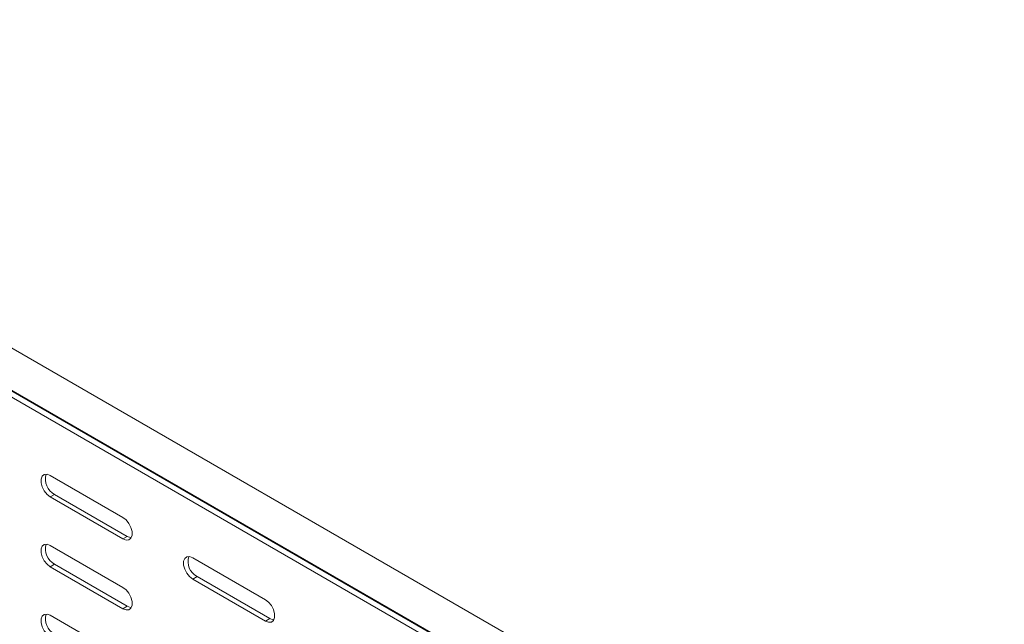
# Model space of a CAD drawing. Header units: millimetres. Extents: x -6 to 5206, y -8403 to -276.
# Tile 21 of 65: x 2340 to 2584, y -7193 to -7043. Entities that reach past the tile are written whole.
import ezdxf

# ---------------------------------------------------------------- set-up
doc = ezdxf.new("R2010")
doc.units = ezdxf.units.MM

msp = doc.modelspace()

# ---------------------------------------------------------------- linework, layer by layer
at = {"color": 7, "linetype": 'Continuous', "lineweight": 15}
for p, q in [((2583.27, -7265.95), (2196.49, -7042.66)), ((2191.94, -7050.54), (2578.73, -7273.83)), ((2582.83, -7276.38), (2196.05, -7053.09)), ((2583.08, -7276.53), (2196.29, -7053.25)), ((2583.95, -7278.56), (2197.16, -7055.27)), ((2365.28, -7166.2), (2347.25, -7155.79)), ((2348.31, -7160.48), (2347.25, -7161.09)), ((2347.25, -7161.09), (2365.28, -7171.5)), ((2366.34, -7170.89), (2348.31, -7160.48)), ((2366.34, -7170.89), (2365.28, -7171.5)), ((2365.28, -7183.55), (2347.25, -7173.14)), ((2400.63, -7186.61), (2382.6, -7176.2)), ((2348.31, -7177.83), (2347.25, -7178.45)), ((2347.25, -7178.45), (2365.28, -7188.86)), ((2366.34, -7188.24), (2348.31, -7177.83)), ((2383.66, -7180.89), (2382.6, -7181.5)), ((2382.6, -7181.5), (2400.63, -7191.91)), ((2401.7, -7191.3), (2383.66, -7180.89)), ((2366.34, -7188.24), (2365.28, -7188.86)), ((2365.28, -7200.9), (2347.25, -7190.49)), ((2401.7, -7191.3), (2400.63, -7191.91))]:
    msp.add_line(p, q, dxfattribs=at)
at = {"color": 7, "linetype": 'Continuous', "lineweight": 15, "flags": 128}
for points in [[(2347.25, -7155.79), (2346.46, -7155.49), (2345.77, -7155.55), (2345.26, -7155.96), (2344.99, -7156.67), (2344.99, -7157.59), (2345.26, -7158.62), (2345.77, -7159.62), (2346.46, -7160.48), (2347.25, -7161.09)], [(2365.28, -7171.5), (2366.07, -7171.8), (2366.76, -7171.74), (2367.27, -7171.33), (2367.54, -7170.62), (2367.54, -7169.7), (2367.27, -7168.67), (2366.76, -7167.67), (2366.07, -7166.81), (2365.28, -7166.2)], [(2367.35, -7171.2), (2367.13, -7171.18), (2366.34, -7170.89)], [(2347.25, -7173.14), (2346.46, -7172.84), (2345.77, -7172.91), (2345.26, -7173.32), (2344.99, -7174.02), (2344.99, -7174.95), (2345.26, -7175.97), (2345.77, -7176.97), (2346.46, -7177.83), (2347.25, -7178.45)], [(2382.6, -7176.2), (2381.82, -7175.9), (2381.13, -7175.97), (2380.61, -7176.37), (2380.34, -7177.08), (2380.34, -7178.01), (2380.61, -7179.03), (2381.13, -7180.03), (2381.82, -7180.89), (2382.6, -7181.5)], [(2365.28, -7188.86), (2366.07, -7189.15), (2366.76, -7189.09), (2367.27, -7188.68), (2367.54, -7187.97), (2367.54, -7187.05), (2367.27, -7186.02), (2366.76, -7185.02), (2366.07, -7184.16), (2365.28, -7183.55)], [(2400.63, -7191.91), (2401.42, -7192.21), (2402.11, -7192.15), (2402.62, -7191.74), (2402.9, -7191.03), (2402.9, -7190.11), (2402.62, -7189.08), (2402.11, -7188.08), (2401.42, -7187.22), (2400.63, -7186.61)], [(2367.35, -7188.56), (2367.13, -7188.54), (2366.34, -7188.24)], [(2347.25, -7190.49), (2346.46, -7190.2), (2345.77, -7190.26), (2345.26, -7190.67), (2344.99, -7191.38), (2344.99, -7192.3), (2345.26, -7193.32), (2345.77, -7194.32), (2346.46, -7195.18), (2347.25, -7195.8)], [(2402.7, -7191.61), (2402.48, -7191.6), (2401.7, -7191.3)]]:
    msp.add_lwpolyline(points, dxfattribs=at)
at = {"color": 7, "linetype": 'Continuous', "lineweight": 15}
for centre in [(2350.35, -7156.71), (2350.35, -7174.06), (2385.71, -7177.12), (2350.35, -7191.41)]:
    msp.add_arc(centre, 4.29, 163.3006, 241.539, dxfattribs=at)

doc.saveas('drawing.dxf')
